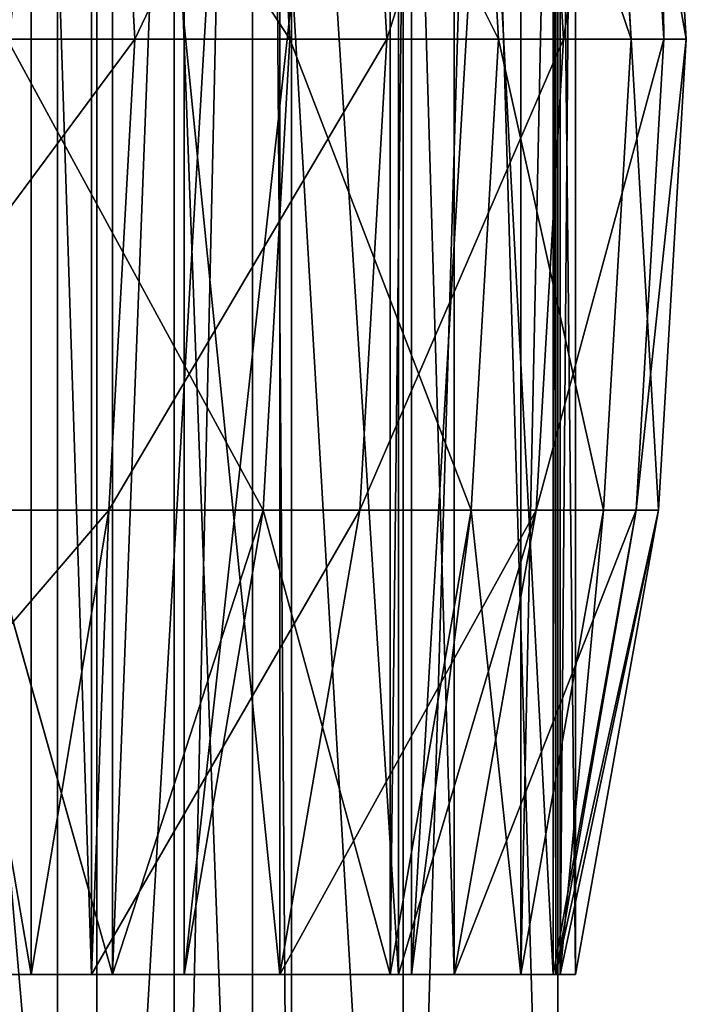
# Model space of a CAD drawing. Extents: x 0 to 150, y -17 to 12.
# Tile 23 of 26: x 116.23 to 119.79, y -11.81 to -6.55. Entities that reach past the tile are written whole.
import ezdxf

# ---------------------------------------------------------------- set-up
doc = ezdxf.new("R2010")
doc.units = 0
doc.header["$LTSCALE"] = 25.4
doc.layers.get('0').update_dxf_attribs({"color": 13, "linetype": 'CONTINUOUS'})

# ---------------------------------------------------------------- blocks, each defined once
blk = doc.blocks.new('RING-LED-S-7634-7637_STL')
at = {"color": 250}
for p, q in [((148.733, 11.5175, 85.5047), (148.733, -16.4825, 85.5047)), ((148.733, 11.5175, 85.5047), (148.733, -16.4825, 85.5047)), ((148.9423, -16.4825, 89.9996), (148.9423, 11.5175, 89.9996)), ((148.9423, -16.4825, 89.9996), (148.9423, 11.5175, 89.9996)), ((148.9423, -16.4825, 60.2288), (148.9423, 11.5175, 60.2288)), ((148.9423, -16.4825, 60.2288), (148.9423, 11.5175, 60.2288)), ((149.3563, 11.5175, 67.656), (149.3563, -16.4825, 67.656)), ((149.3563, 11.5175, 67.656), (149.3563, -16.4825, 67.656)), ((149.7735, 11.5175, 79.6037), (149.7735, -16.4825, 79.6037)), ((149.7735, 11.5175, 79.6037), (149.7735, -16.4825, 79.6037)), ((149.9826, 11.5175, 73.6152), (149.9826, -16.4825, 73.6152)), ((149.9826, 11.5175, 73.6152), (149.9826, -16.4825, 73.6152)), ((150.5791, -16.4825, 84.1578), (150.5791, 11.5175, 84.1578)), ((150.5791, -16.4825, 84.1578), (150.5791, 11.5175, 84.1578)), ((150.5791, -16.4825, 66.0706), (150.5791, 11.5175, 66.0706)), ((150.5791, -16.4825, 66.0706), (150.5791, 11.5175, 66.0706)), ((151.4052, -16.4825, 78.1475), (151.4052, 11.5175, 78.1475)), ((151.4052, -16.4825, 72.0808), (151.4052, 11.5175, 72.0808)), ((151.4052, -16.4825, 78.1475), (151.4052, 11.5175, 78.1475)), ((151.4052, -16.4825, 72.0808), (151.4052, 11.5175, 72.0808))]:
    blk.add_line(p, q, dxfattribs=at)
at = {"color": 7}
for p, q in [((148.5918, -11.6533, 90.9512), (148.5918, -1.6533, 90.9512)), ((148.5918, -11.6533, 90.9512), (148.5918, -1.6533, 90.9512)), ((148.9137, -11.6533, 90.0799), (148.9137, -1.6533, 90.0799)), ((148.9137, -11.6533, 90.0799), (148.9137, -1.6533, 90.0799)), ((149.0266, -11.6533, 60.4683), (149.0266, -1.6533, 60.4683)), ((149.0266, -11.6533, 60.4683), (149.0266, -1.6533, 60.4683)), ((149.409, -11.6533, 61.6136), (149.409, -1.6533, 61.6136)), ((149.409, -11.6533, 61.6136), (149.409, -1.6533, 61.6136)), ((149.9201, -11.6533, 86.8918), (149.9201, -1.6533, 86.8918)), ((149.9201, -11.6533, 86.8918), (149.9201, -1.6533, 86.8918)), ((150.5092, -11.6533, 65.7407), (150.5092, -1.6533, 65.7407)), ((150.5092, -11.6533, 65.7407), (150.5092, -1.6533, 65.7407)), ((150.5547, -11.6533, 84.2743), (150.5547, -1.6533, 84.2743)), ((150.5547, -11.6533, 84.2743), (150.5547, -1.6533, 84.2743)), ((150.6234, -11.6533, 66.2862), (150.6234, -1.6533, 66.2862)), ((150.6234, -11.6533, 66.2862), (150.6234, -1.6533, 66.2862)), ((150.8526, -11.6533, 82.7236), (150.8526, -1.6533, 82.7236)), ((150.8526, -11.6533, 82.7236), (150.8526, -1.6533, 82.7236)), ((151.2083, -11.6533, 69.9543), (151.2083, -1.6533, 69.9543)), ((151.2083, -11.6533, 69.9543), (151.2083, -1.6533, 69.9543)), ((151.3808, -11.6533, 78.4852), (151.3808, -1.6533, 78.4852)), ((151.3808, -11.6533, 78.4852), (151.3808, -1.6533, 78.4852)), ((151.3945, -11.6533, 78.2999), (151.3945, -1.6533, 78.2999)), ((151.3945, -11.6533, 78.2999), (151.3945, -1.6533, 78.2999)), ((151.4175, -11.6533, 72.2668), (151.4175, -1.6533, 72.2668)), ((151.4175, -11.6533, 72.2668), (151.4175, -1.6533, 72.2668)), ((151.4997, -11.6533, 74.2156), (151.4997, -1.6533, 74.2156)), ((151.4997, -11.6533, 74.2156), (151.4997, -1.6533, 74.2156)), ((149.0067, -4.1358, 91.1094), (149.1457, -6.6533, 91.1624)), ((149.0067, -4.1358, 91.1094), (149.1457, -6.6533, 91.1624)), ((149.8321, -4.1358, 61.4788), (149.9737, -6.6533, 61.4336)), ((149.8321, -4.1358, 61.4788), (149.9737, -6.6533, 61.4336)), ((150.4917, -6.6533, 87.0488), (150.3483, -4.1358, 87.0094)), ((150.4917, -6.6533, 87.0488), (150.3483, -4.1358, 87.0094)), ((151.0887, -6.6533, 65.6157), (150.9433, -4.1358, 65.6471)), ((151.0887, -6.6533, 65.6157), (150.9433, -4.1358, 65.6471)), ((151.4366, -6.6533, 82.8251), (151.2901, -4.1358, 82.7996)), ((151.4366, -6.6533, 82.8251), (151.2901, -4.1358, 82.7996)), ((151.7971, -6.6533, 69.8855), (151.6494, -4.1358, 69.9028)), ((151.7971, -6.6533, 69.8855), (151.6494, -4.1358, 69.9028)), ((151.8236, -4.1358, 78.5188), (151.9718, -6.6533, 78.5301)), ((151.8236, -4.1358, 78.5188), (151.9718, -6.6533, 78.5301)), ((152.0924, -6.6533, 74.2036), (151.9437, -4.1358, 74.2066)), ((152.0924, -6.6533, 74.2036), (151.9437, -4.1358, 74.2066)), ((149.1457, -6.6533, 91.1624), (147.4111, -6.6533, 95.1278)), ((149.1457, -6.6533, 91.1624), (147.4111, -6.6533, 95.1278)), ((148.4626, -6.6533, 57.3778), (149.9737, -6.6533, 61.4336)), ((148.4626, -6.6533, 57.3778), (149.9737, -6.6533, 61.4336)), ((149.1457, -6.6533, 91.1624), (149.0067, -9.1708, 91.1094)), ((149.1457, -6.6533, 91.1624), (149.0067, -9.1708, 91.1094)), ((150.4917, -6.6533, 87.0488), (149.1457, -6.6533, 91.1624)), ((150.4917, -6.6533, 87.0488), (149.1457, -6.6533, 91.1624)), ((149.9737, -6.6533, 61.4336), (149.8321, -9.1708, 61.4788)), ((149.9737, -6.6533, 61.4336), (149.8321, -9.1708, 61.4788)), ((149.9737, -6.6533, 61.4336), (151.0887, -6.6533, 65.6157)), ((149.9737, -6.6533, 61.4336), (151.0887, -6.6533, 65.6157)), ((150.3483, -9.1708, 87.0094), (150.4917, -6.6533, 87.0488)), ((150.3483, -9.1708, 87.0094), (150.4917, -6.6533, 87.0488)), ((150.4917, -6.6533, 87.0488), (151.4366, -6.6533, 82.8251)), ((150.4917, -6.6533, 87.0488), (151.4366, -6.6533, 82.8251)), ((150.9433, -9.1708, 65.6471), (151.0887, -6.6533, 65.6157)), ((150.9433, -9.1708, 65.6471), (151.0887, -6.6533, 65.6157)), ((151.7971, -6.6533, 69.8855), (151.0887, -6.6533, 65.6157)), ((151.7971, -6.6533, 69.8855), (151.0887, -6.6533, 65.6157)), ((151.2901, -9.1708, 82.7996), (151.4366, -6.6533, 82.8251)), ((151.2901, -9.1708, 82.7996), (151.4366, -6.6533, 82.8251)), ((151.9718, -6.6533, 78.5301), (151.4366, -6.6533, 82.8251)), ((151.9718, -6.6533, 78.5301), (151.4366, -6.6533, 82.8251)), ((151.6494, -9.1708, 69.9028), (151.7971, -6.6533, 69.8855)), ((151.6494, -9.1708, 69.9028), (151.7971, -6.6533, 69.8855)), ((152.0924, -6.6533, 74.2036), (151.7971, -6.6533, 69.8855)), ((152.0924, -6.6533, 74.2036), (151.7971, -6.6533, 69.8855)), ((151.9718, -6.6533, 78.5301), (151.8236, -9.1708, 78.5188)), ((151.9718, -6.6533, 78.5301), (151.8236, -9.1708, 78.5188)), ((151.9437, -9.1708, 74.2066), (152.0924, -6.6533, 74.2036)), ((151.9437, -9.1708, 74.2066), (152.0924, -6.6533, 74.2036)), ((152.0924, -6.6533, 74.2036), (151.9718, -6.6533, 78.5301)), ((152.0924, -6.6533, 74.2036), (151.9718, -6.6533, 78.5301)), ((149.0067, -9.1708, 91.1094), (147.2779, -9.1708, 95.0617)), ((149.0067, -9.1708, 91.1094), (147.2779, -9.1708, 95.0617)), ((149.0266, -11.6533, 60.4683), (148.3259, -9.1708, 57.4364)), ((148.3259, -9.1708, 57.4364), (149.8321, -9.1708, 61.4788)), ((148.3259, -9.1708, 57.4364), (149.8321, -9.1708, 61.4788)), ((149.0266, -11.6533, 60.4683), (148.3259, -9.1708, 57.4364)), ((149.0067, -9.1708, 91.1094), (148.5918, -11.6533, 90.9512)), ((149.0067, -9.1708, 91.1094), (148.5918, -11.6533, 90.9512)), ((148.9137, -11.6533, 90.0799), (149.0067, -9.1708, 91.1094)), ((148.9137, -11.6533, 90.0799), (149.0067, -9.1708, 91.1094)), ((148.9137, -11.6533, 90.0799), (150.3483, -9.1708, 87.0094)), ((148.9137, -11.6533, 90.0799), (150.3483, -9.1708, 87.0094)), ((150.3483, -9.1708, 87.0094), (149.0067, -9.1708, 91.1094)), ((150.3483, -9.1708, 87.0094), (149.0067, -9.1708, 91.1094)), ((149.0266, -11.6533, 60.4683), (149.8321, -9.1708, 61.4788)), ((149.0266, -11.6533, 60.4683), (149.8321, -9.1708, 61.4788)), ((149.8321, -9.1708, 61.4788), (149.409, -11.6533, 61.6136)), ((149.8321, -9.1708, 61.4788), (149.409, -11.6533, 61.6136)), ((149.8321, -9.1708, 61.4788), (150.9433, -9.1708, 65.6471)), ((149.8321, -9.1708, 61.4788), (150.9433, -9.1708, 65.6471)), ((151.2901, -9.1708, 82.7996), (149.9201, -11.6533, 86.8918)), ((150.3483, -9.1708, 87.0094), (149.9201, -11.6533, 86.8918)), ((151.2901, -9.1708, 82.7996), (149.9201, -11.6533, 86.8918)), ((150.3483, -9.1708, 87.0094), (149.9201, -11.6533, 86.8918)), ((150.3483, -9.1708, 87.0094), (151.2901, -9.1708, 82.7996)), ((150.3483, -9.1708, 87.0094), (151.2901, -9.1708, 82.7996)), ((150.5092, -11.6533, 65.7407), (150.9433, -9.1708, 65.6471)), ((150.5092, -11.6533, 65.7407), (150.9433, -9.1708, 65.6471)), ((151.2901, -9.1708, 82.7996), (150.5547, -11.6533, 84.2743)), ((151.2901, -9.1708, 82.7996), (150.5547, -11.6533, 84.2743)), ((150.9433, -9.1708, 65.6471), (150.6234, -11.6533, 66.2862)), ((150.9433, -9.1708, 65.6471), (150.6234, -11.6533, 66.2862)), ((150.8526, -11.6533, 82.7236), (151.2901, -9.1708, 82.7996)), ((150.8526, -11.6533, 82.7236), (151.2901, -9.1708, 82.7996)), ((150.9433, -9.1708, 65.6471), (151.2083, -11.6533, 69.9543)), ((151.6494, -9.1708, 69.9028), (150.9433, -9.1708, 65.6471)), ((151.6494, -9.1708, 69.9028), (150.9433, -9.1708, 65.6471)), ((150.9433, -9.1708, 65.6471), (151.2083, -11.6533, 69.9543)), ((151.6494, -9.1708, 69.9028), (151.2083, -11.6533, 69.9543)), ((151.6494, -9.1708, 69.9028), (151.2083, -11.6533, 69.9543)), ((151.8236, -9.1708, 78.5188), (151.2901, -9.1708, 82.7996)), ((151.8236, -9.1708, 78.5188), (151.2901, -9.1708, 82.7996)), ((151.8236, -9.1708, 78.5188), (151.3808, -11.6533, 78.4852)), ((151.8236, -9.1708, 78.5188), (151.3808, -11.6533, 78.4852)), ((151.9437, -9.1708, 74.2066), (151.3945, -11.6533, 78.2999)), ((151.3945, -11.6533, 78.2999), (151.8236, -9.1708, 78.5188)), ((151.3945, -11.6533, 78.2999), (151.8236, -9.1708, 78.5188)), ((151.9437, -9.1708, 74.2066), (151.3945, -11.6533, 78.2999)), ((151.9437, -9.1708, 74.2066), (151.4175, -11.6533, 72.2668)), ((151.4175, -11.6533, 72.2668), (151.6494, -9.1708, 69.9028)), ((151.9437, -9.1708, 74.2066), (151.4175, -11.6533, 72.2668)), ((151.4175, -11.6533, 72.2668), (151.6494, -9.1708, 69.9028)), ((151.4997, -11.6533, 74.2156), (151.9437, -9.1708, 74.2066)), ((151.4997, -11.6533, 74.2156), (151.9437, -9.1708, 74.2066)), ((151.9437, -9.1708, 74.2066), (151.6494, -9.1708, 69.9028)), ((151.9437, -9.1708, 74.2066), (151.6494, -9.1708, 69.9028)), ((151.9437, -9.1708, 74.2066), (151.8236, -9.1708, 78.5188)), ((151.9437, -9.1708, 74.2066), (151.8236, -9.1708, 78.5188)), ((146.8801, -11.6533, 94.8644), (148.5918, -11.6533, 90.9512)), ((146.8801, -11.6533, 94.8644), (148.5918, -11.6533, 90.9512)), ((149.0266, -11.6533, 60.4683), (147.9177, -11.6533, 57.6112)), ((149.0266, -11.6533, 60.4683), (147.9177, -11.6533, 57.6112)), ((148.5918, -11.6533, 90.9512), (148.9137, -11.6533, 90.0799)), ((148.5918, -11.6533, 90.9512), (148.9137, -11.6533, 90.0799)), ((148.9137, -11.6533, 90.0799), (149.9201, -11.6533, 86.8918)), ((148.9137, -11.6533, 90.0799), (149.9201, -11.6533, 86.8918)), ((149.409, -11.6533, 61.6136), (149.0266, -11.6533, 60.4683)), ((149.409, -11.6533, 61.6136), (149.0266, -11.6533, 60.4683)), ((150.5092, -11.6533, 65.7407), (149.409, -11.6533, 61.6136)), ((150.5092, -11.6533, 65.7407), (149.409, -11.6533, 61.6136)), ((149.9201, -11.6533, 86.8918), (150.5547, -11.6533, 84.2743)), ((149.9201, -11.6533, 86.8918), (150.5547, -11.6533, 84.2743)), ((150.6234, -11.6533, 66.2862), (150.5092, -11.6533, 65.7407)), ((150.6234, -11.6533, 66.2862), (150.5092, -11.6533, 65.7407)), ((150.5547, -11.6533, 84.2743), (150.8526, -11.6533, 82.7236)), ((150.5547, -11.6533, 84.2743), (150.8526, -11.6533, 82.7236)), ((151.2083, -11.6533, 69.9543), (150.6234, -11.6533, 66.2862)), ((151.2083, -11.6533, 69.9543), (150.6234, -11.6533, 66.2862)), ((150.8526, -11.6533, 82.7236), (151.3808, -11.6533, 78.4852)), ((150.8526, -11.6533, 82.7236), (151.3808, -11.6533, 78.4852)), ((151.4175, -11.6533, 72.2668), (151.2083, -11.6533, 69.9543)), ((151.4175, -11.6533, 72.2668), (151.2083, -11.6533, 69.9543)), ((151.3808, -11.6533, 78.4852), (151.3945, -11.6533, 78.2999)), ((151.3808, -11.6533, 78.4852), (151.3945, -11.6533, 78.2999)), ((151.3945, -11.6533, 78.2999), (151.4997, -11.6533, 74.2156)), ((151.3945, -11.6533, 78.2999), (151.4997, -11.6533, 74.2156)), ((151.4997, -11.6533, 74.2156), (151.4175, -11.6533, 72.2668)), ((151.4997, -11.6533, 74.2156), (151.4175, -11.6533, 72.2668))]:
    blk.add_line(p, q, dxfattribs=at)
at = {"color": 250}
mesh = blk.add_polyface(dxfattribs=at)
corners = [(148.9423, 11.5175, 89.9996), (146.5253, -16.4825, 95.5641), (148.9423, -16.4825, 89.9996), (146.5253, 11.5175, 95.5641)]
mesh.append_faces([[corners[k] for k in face] for face in [(0, 1, 2), (1, 0, 3)]], dxfattribs={"vtx0": -1, "color": 250})
mesh = blk.add_polyface(dxfattribs=at)
corners = [(146.5253, 11.5175, 54.6643), (148.9423, -16.4825, 60.2288), (146.5253, -16.4825, 54.6643), (148.9423, 11.5175, 60.2288)]
mesh.append_faces([[corners[k] for k in face] for face in [(0, 1, 2), (1, 0, 3)]], dxfattribs={"vtx0": -1, "color": 250})
mesh = blk.add_polyface(dxfattribs=at)
corners = [(146.8813, 11.5175, 91.2035), (148.733, -16.4825, 85.5047), (146.8813, -16.4825, 91.2035), (148.733, 11.5175, 85.5047)]
mesh.append_faces([[corners[k] for k in face] for face in [(0, 1, 2), (1, 0, 3)]], dxfattribs={"vtx0": -1, "color": 250})
mesh = blk.add_polyface(dxfattribs=at)
corners = [(149.3563, 11.5175, 67.656), (147.9067, -16.4825, 61.8419), (149.3563, -16.4825, 67.656), (147.9067, 11.5175, 61.8419)]
mesh.append_faces([[corners[k] for k in face] for face in [(0, 1, 2), (1, 0, 3)]], dxfattribs={"vtx0": -1, "color": 250})
mesh = blk.add_polyface(dxfattribs=at)
corners = [(148.733, 11.5175, 85.5047), (149.7735, -16.4825, 79.6037), (148.733, -16.4825, 85.5047), (149.7735, 11.5175, 79.6037)]
mesh.append_faces([[corners[k] for k in face] for face in [(0, 1, 2), (1, 0, 3)]], dxfattribs={"vtx0": -1, "color": 250})
mesh = blk.add_polyface(dxfattribs=at)
corners = [(150.5791, 11.5175, 84.1578), (148.9423, -16.4825, 89.9996), (150.5791, -16.4825, 84.1578), (148.9423, 11.5175, 89.9996)]
mesh.append_faces([[corners[k] for k in face] for face in [(0, 1, 2), (1, 0, 3)]], dxfattribs={"vtx0": -1, "color": 250})
mesh = blk.add_polyface(dxfattribs=at)
corners = [(148.9423, 11.5175, 60.2288), (150.5791, -16.4825, 66.0706), (148.9423, -16.4825, 60.2288), (150.5791, 11.5175, 66.0706)]
mesh.append_faces([[corners[k] for k in face] for face in [(0, 1, 2), (1, 0, 3)]], dxfattribs={"vtx0": -1, "color": 250})
mesh = blk.add_polyface(dxfattribs=at)
corners = [(149.9826, 11.5175, 73.6152), (149.3563, -16.4825, 67.656), (149.9826, -16.4825, 73.6152), (149.3563, 11.5175, 67.656)]
mesh.append_faces([[corners[k] for k in face] for face in [(0, 1, 2), (1, 0, 3)]], dxfattribs={"vtx0": -1, "color": 250})
mesh = blk.add_polyface(dxfattribs=at)
corners = [(149.7735, 11.5175, 79.6037), (149.9826, -16.4825, 73.6152), (149.7735, -16.4825, 79.6037), (149.9826, 11.5175, 73.6152)]
mesh.append_faces([[corners[k] for k in face] for face in [(0, 1, 2), (1, 0, 3)]], dxfattribs={"vtx0": -1, "color": 250})
mesh = blk.add_polyface(dxfattribs=at)
corners = [(151.4052, 11.5175, 78.1475), (150.5791, -16.4825, 84.1578), (151.4052, -16.4825, 78.1475), (150.5791, 11.5175, 84.1578)]
mesh.append_faces([[corners[k] for k in face] for face in [(0, 1, 2), (1, 0, 3)]], dxfattribs={"vtx0": -1, "color": 250})
mesh = blk.add_polyface(dxfattribs=at)
corners = [(150.5791, 11.5175, 66.0706), (151.4052, -16.4825, 72.0808), (150.5791, -16.4825, 66.0706), (151.4052, 11.5175, 72.0808)]
mesh.append_faces([[corners[k] for k in face] for face in [(0, 1, 2), (1, 0, 3)]], dxfattribs={"vtx0": -1, "color": 250})
mesh = blk.add_polyface(dxfattribs=at)
corners = [(151.4052, 11.5175, 72.0808), (151.4052, -16.4825, 78.1475), (151.4052, -16.4825, 72.0808), (151.4052, 11.5175, 78.1475)]
mesh.append_faces([[corners[k] for k in face] for face in [(0, 1, 2), (1, 0, 3)]], dxfattribs={"vtx0": -1, "color": 250})
at = {"color": 7}
mesh = blk.add_polyface(dxfattribs=at)
corners = [(146.8801, -1.6533, 94.8644), (148.5918, -11.6533, 90.9512), (146.8801, -11.6533, 94.8644), (148.5918, -1.6533, 90.9512)]
mesh.append_faces([[corners[k] for k in face] for face in [(0, 1, 2), (1, 0, 3)]], dxfattribs={"vtx0": -1, "color": 7})
mesh = blk.add_polyface(dxfattribs=at)
corners = [(149.0266, -1.6533, 60.4683), (147.9177, -11.6533, 57.6112), (149.0266, -11.6533, 60.4683), (147.9177, -1.6533, 57.6112)]
mesh.append_faces([[corners[k] for k in face] for face in [(0, 1, 2), (1, 0, 3)]], dxfattribs={"vtx0": -1, "color": 7})
mesh = blk.add_polyface(dxfattribs=at)
corners = [(148.5918, -1.6533, 90.9512), (148.9137, -11.6533, 90.0799), (148.5918, -11.6533, 90.9512), (148.9137, -1.6533, 90.0799)]
mesh.append_faces([[corners[k] for k in face] for face in [(0, 1, 2), (1, 0, 3)]], dxfattribs={"vtx0": -1, "color": 7})
mesh = blk.add_polyface(dxfattribs=at)
corners = [(148.9137, -1.6533, 90.0799), (149.9201, -11.6533, 86.8918), (148.9137, -11.6533, 90.0799), (149.9201, -1.6533, 86.8918)]
mesh.append_faces([[corners[k] for k in face] for face in [(0, 1, 2), (1, 0, 3)]], dxfattribs={"vtx0": -1, "color": 7})
mesh = blk.add_polyface(dxfattribs=at)
corners = [(149.409, -1.6533, 61.6136), (149.0266, -11.6533, 60.4683), (149.409, -11.6533, 61.6136), (149.0266, -1.6533, 60.4683)]
mesh.append_faces([[corners[k] for k in face] for face in [(0, 1, 2), (1, 0, 3)]], dxfattribs={"vtx0": -1, "color": 7})
mesh = blk.add_polyface(dxfattribs=at)
corners = [(150.5092, -1.6533, 65.7407), (149.409, -11.6533, 61.6136), (150.5092, -11.6533, 65.7407), (149.409, -1.6533, 61.6136)]
mesh.append_faces([[corners[k] for k in face] for face in [(0, 1, 2), (1, 0, 3)]], dxfattribs={"vtx0": -1, "color": 7})
mesh = blk.add_polyface(dxfattribs=at)
corners = [(149.9201, -1.6533, 86.8918), (150.5547, -11.6533, 84.2743), (149.9201, -11.6533, 86.8918), (150.5547, -1.6533, 84.2743)]
mesh.append_faces([[corners[k] for k in face] for face in [(0, 1, 2), (1, 0, 3)]], dxfattribs={"vtx0": -1, "color": 7})
mesh = blk.add_polyface(dxfattribs=at)
corners = [(150.6234, -1.6533, 66.2862), (150.5092, -11.6533, 65.7407), (150.6234, -11.6533, 66.2862), (150.5092, -1.6533, 65.7407)]
mesh.append_faces([[corners[k] for k in face] for face in [(0, 1, 2), (1, 0, 3)]], dxfattribs={"vtx0": -1, "color": 7})
mesh = blk.add_polyface(dxfattribs=at)
corners = [(150.5547, -1.6533, 84.2743), (150.8526, -11.6533, 82.7236), (150.5547, -11.6533, 84.2743), (150.8526, -1.6533, 82.7236)]
mesh.append_faces([[corners[k] for k in face] for face in [(0, 1, 2), (1, 0, 3)]], dxfattribs={"vtx0": -1, "color": 7})
mesh = blk.add_polyface(dxfattribs=at)
corners = [(151.2083, -1.6533, 69.9543), (150.6234, -11.6533, 66.2862), (151.2083, -11.6533, 69.9543), (150.6234, -1.6533, 66.2862)]
mesh.append_faces([[corners[k] for k in face] for face in [(0, 1, 2), (1, 0, 3)]], dxfattribs={"vtx0": -1, "color": 7})
mesh = blk.add_polyface(dxfattribs=at)
corners = [(150.8526, -1.6533, 82.7236), (151.3808, -11.6533, 78.4852), (150.8526, -11.6533, 82.7236), (151.3808, -1.6533, 78.4852)]
mesh.append_faces([[corners[k] for k in face] for face in [(0, 1, 2), (1, 0, 3)]], dxfattribs={"vtx0": -1, "color": 7})
mesh = blk.add_polyface(dxfattribs=at)
corners = [(151.4175, -1.6533, 72.2668), (151.2083, -11.6533, 69.9543), (151.4175, -11.6533, 72.2668), (151.2083, -1.6533, 69.9543)]
mesh.append_faces([[corners[k] for k in face] for face in [(0, 1, 2), (1, 0, 3)]], dxfattribs={"vtx0": -1, "color": 7})
mesh = blk.add_polyface(dxfattribs=at)
corners = [(151.3808, -1.6533, 78.4852), (151.3945, -11.6533, 78.2999), (151.3808, -11.6533, 78.4852), (151.3945, -1.6533, 78.2999)]
mesh.append_faces([[corners[k] for k in face] for face in [(0, 1, 2), (1, 0, 3)]], dxfattribs={"vtx0": -1, "color": 7})
mesh = blk.add_polyface(dxfattribs=at)
corners = [(151.3945, -1.6533, 78.2999), (151.4997, -11.6533, 74.2156), (151.3945, -11.6533, 78.2999), (151.4997, -1.6533, 74.2156)]
mesh.append_faces([[corners[k] for k in face] for face in [(0, 1, 2), (1, 0, 3)]], dxfattribs={"vtx0": -1, "color": 7})
mesh = blk.add_polyface(dxfattribs=at)
corners = [(151.4997, -1.6533, 74.2156), (151.4175, -11.6533, 72.2668), (151.4997, -11.6533, 74.2156), (151.4175, -1.6533, 72.2668)]
mesh.append_faces([[corners[k] for k in face] for face in [(0, 1, 2), (1, 0, 3)]], dxfattribs={"vtx0": -1, "color": 7})
mesh = blk.add_polyface(dxfattribs=at)
corners = [(149.0067, -4.1358, 91.1094), (147.4111, -6.6533, 95.1278), (149.1457, -6.6533, 91.1624), (147.2779, -4.1358, 95.0617)]
mesh.append_faces([[corners[k] for k in face] for face in [(0, 1, 2), (1, 0, 3)]], dxfattribs={"vtx0": -1, "color": 7})
mesh = blk.add_polyface(dxfattribs=at)
corners = [(148.3259, -4.1358, 57.4364), (149.9737, -6.6533, 61.4336), (148.4626, -6.6533, 57.3778), (149.8321, -4.1358, 61.4788)]
mesh.append_faces([[corners[k] for k in face] for face in [(0, 1, 2), (1, 0, 3)]], dxfattribs={"vtx0": -1, "color": 7})
mesh = blk.add_polyface(dxfattribs=at)
corners = [(150.3483, -4.1358, 87.0094), (149.1457, -6.6533, 91.1624), (150.4917, -6.6533, 87.0488), (149.0067, -4.1358, 91.1094)]
mesh.append_faces([[corners[k] for k in face] for face in [(0, 1, 2), (1, 0, 3)]], dxfattribs={"vtx0": -1, "color": 7})
mesh = blk.add_polyface(dxfattribs=at)
corners = [(149.8321, -4.1358, 61.4788), (151.0887, -6.6533, 65.6157), (149.9737, -6.6533, 61.4336), (150.9433, -4.1358, 65.6471)]
mesh.append_faces([[corners[k] for k in face] for face in [(0, 1, 2), (1, 0, 3)]], dxfattribs={"vtx0": -1, "color": 7})
mesh = blk.add_polyface(dxfattribs=at)
corners = [(151.2901, -4.1358, 82.7996), (150.4917, -6.6533, 87.0488), (151.4366, -6.6533, 82.8251), (150.3483, -4.1358, 87.0094)]
mesh.append_faces([[corners[k] for k in face] for face in [(0, 1, 2), (1, 0, 3)]], dxfattribs={"vtx0": -1, "color": 7})
mesh = blk.add_polyface(dxfattribs=at)
corners = [(150.9433, -4.1358, 65.6471), (151.7971, -6.6533, 69.8855), (151.0887, -6.6533, 65.6157), (151.6494, -4.1358, 69.9028)]
mesh.append_faces([[corners[k] for k in face] for face in [(0, 1, 2), (1, 0, 3)]], dxfattribs={"vtx0": -1, "color": 7})
mesh = blk.add_polyface(dxfattribs=at)
corners = [(151.8236, -4.1358, 78.5188), (151.4366, -6.6533, 82.8251), (151.9718, -6.6533, 78.5301), (151.2901, -4.1358, 82.7996)]
mesh.append_faces([[corners[k] for k in face] for face in [(0, 1, 2), (1, 0, 3)]], dxfattribs={"vtx0": -1, "color": 7})
mesh = blk.add_polyface(dxfattribs=at)
corners = [(151.6494, -4.1358, 69.9028), (152.0924, -6.6533, 74.2036), (151.7971, -6.6533, 69.8855), (151.9437, -4.1358, 74.2066)]
mesh.append_faces([[corners[k] for k in face] for face in [(0, 1, 2), (1, 0, 3)]], dxfattribs={"vtx0": -1, "color": 7})
mesh = blk.add_polyface(dxfattribs=at)
corners = [(151.9437, -4.1358, 74.2066), (151.9718, -6.6533, 78.5301), (152.0924, -6.6533, 74.2036), (151.8236, -4.1358, 78.5188)]
mesh.append_faces([[corners[k] for k in face] for face in [(0, 1, 2), (1, 0, 3)]], dxfattribs={"vtx0": -1, "color": 7})
mesh = blk.add_polyface(dxfattribs=at)
corners = [(149.1457, -6.6533, 91.1624), (147.2779, -9.1708, 95.0617), (149.0067, -9.1708, 91.1094), (147.4111, -6.6533, 95.1278)]
mesh.append_faces([[corners[k] for k in face] for face in [(0, 1, 2), (1, 0, 3)]], dxfattribs={"vtx0": -1, "color": 7})
mesh = blk.add_polyface(dxfattribs=at)
corners = [(148.4626, -6.6533, 57.3778), (149.8321, -9.1708, 61.4788), (148.3259, -9.1708, 57.4364), (149.9737, -6.6533, 61.4336)]
mesh.append_faces([[corners[k] for k in face] for face in [(0, 1, 2), (1, 0, 3)]], dxfattribs={"vtx0": -1, "color": 7})
mesh = blk.add_polyface(dxfattribs=at)
corners = [(150.4917, -6.6533, 87.0488), (149.0067, -9.1708, 91.1094), (150.3483, -9.1708, 87.0094), (149.1457, -6.6533, 91.1624)]
mesh.append_faces([[corners[k] for k in face] for face in [(0, 1, 2), (1, 0, 3)]], dxfattribs={"vtx0": -1, "color": 7})
mesh = blk.add_polyface(dxfattribs=at)
corners = [(149.9737, -6.6533, 61.4336), (150.9433, -9.1708, 65.6471), (149.8321, -9.1708, 61.4788), (151.0887, -6.6533, 65.6157)]
mesh.append_faces([[corners[k] for k in face] for face in [(0, 1, 2), (1, 0, 3)]], dxfattribs={"vtx0": -1, "color": 7})
mesh = blk.add_polyface(dxfattribs=at)
corners = [(151.4366, -6.6533, 82.8251), (150.3483, -9.1708, 87.0094), (151.2901, -9.1708, 82.7996), (150.4917, -6.6533, 87.0488)]
mesh.append_faces([[corners[k] for k in face] for face in [(0, 1, 2), (1, 0, 3)]], dxfattribs={"vtx0": -1, "color": 7})
mesh = blk.add_polyface(dxfattribs=at)
corners = [(151.0887, -6.6533, 65.6157), (151.6494, -9.1708, 69.9028), (150.9433, -9.1708, 65.6471), (151.7971, -6.6533, 69.8855)]
mesh.append_faces([[corners[k] for k in face] for face in [(0, 1, 2), (1, 0, 3)]], dxfattribs={"vtx0": -1, "color": 7})
mesh = blk.add_polyface(dxfattribs=at)
corners = [(151.9718, -6.6533, 78.5301), (151.2901, -9.1708, 82.7996), (151.8236, -9.1708, 78.5188), (151.4366, -6.6533, 82.8251)]
mesh.append_faces([[corners[k] for k in face] for face in [(0, 1, 2), (1, 0, 3)]], dxfattribs={"vtx0": -1, "color": 7})
mesh = blk.add_polyface(dxfattribs=at)
corners = [(151.7971, -6.6533, 69.8855), (151.9437, -9.1708, 74.2066), (151.6494, -9.1708, 69.9028), (152.0924, -6.6533, 74.2036)]
mesh.append_faces([[corners[k] for k in face] for face in [(0, 1, 2), (1, 0, 3)]], dxfattribs={"vtx0": -1, "color": 7})
mesh = blk.add_polyface(dxfattribs=at)
corners = [(152.0924, -6.6533, 74.2036), (151.8236, -9.1708, 78.5188), (151.9437, -9.1708, 74.2066), (151.9718, -6.6533, 78.5301)]
mesh.append_faces([[corners[k] for k in face] for face in [(0, 1, 2), (1, 0, 3)]], dxfattribs={"vtx0": -1, "color": 7})
mesh = blk.add_polyface(dxfattribs=at)
corners = [(149.0067, -9.1708, 91.1094), (146.8801, -11.6533, 94.8644), (148.5918, -11.6533, 90.9512), (147.2779, -9.1708, 95.0617)]
mesh.append_faces([[corners[k] for k in face] for face in [(0, 1, 2), (1, 0, 3)]], dxfattribs={"vtx0": -1, "color": 7})
mesh = blk.add_polyface(dxfattribs=at)
corners = [(148.3259, -9.1708, 57.4364), (149.0266, -11.6533, 60.4683), (147.9177, -11.6533, 57.6112)]
mesh.append_faces([[corners[k] for k in face] for face in [(0, 1, 2)]], dxfattribs={"color": 7})
mesh = blk.add_polyface(dxfattribs=at)
corners = [(149.8321, -9.1708, 61.4788), (149.0266, -11.6533, 60.4683), (148.3259, -9.1708, 57.4364)]
mesh.append_faces([[corners[k] for k in face] for face in [(0, 1, 2)]], dxfattribs={"color": 7})
mesh = blk.add_polyface(dxfattribs=at)
corners = [(149.0067, -9.1708, 91.1094), (148.5918, -11.6533, 90.9512), (148.9137, -11.6533, 90.0799)]
mesh.append_faces([[corners[k] for k in face] for face in [(0, 1, 2)]], dxfattribs={"color": 7})
mesh = blk.add_polyface(dxfattribs=at)
corners = [(149.0067, -9.1708, 91.1094), (148.9137, -11.6533, 90.0799), (150.3483, -9.1708, 87.0094)]
mesh.append_faces([[corners[k] for k in face] for face in [(0, 1, 2)]], dxfattribs={"color": 7})
mesh = blk.add_polyface(dxfattribs=at)
corners = [(150.3483, -9.1708, 87.0094), (148.9137, -11.6533, 90.0799), (149.9201, -11.6533, 86.8918)]
mesh.append_faces([[corners[k] for k in face] for face in [(0, 1, 2)]], dxfattribs={"color": 7})
mesh = blk.add_polyface(dxfattribs=at)
corners = [(149.8321, -9.1708, 61.4788), (149.409, -11.6533, 61.6136), (149.0266, -11.6533, 60.4683)]
mesh.append_faces([[corners[k] for k in face] for face in [(0, 1, 2)]], dxfattribs={"color": 7})
mesh = blk.add_polyface(dxfattribs=at)
corners = [(149.8321, -9.1708, 61.4788), (150.5092, -11.6533, 65.7407), (149.409, -11.6533, 61.6136), (150.9433, -9.1708, 65.6471)]
mesh.append_faces([[corners[k] for k in face] for face in [(0, 1, 2), (1, 0, 3)]], dxfattribs={"vtx0": -1, "color": 7})
mesh = blk.add_polyface(dxfattribs=at)
corners = [(151.2901, -9.1708, 82.7996), (149.9201, -11.6533, 86.8918), (150.5547, -11.6533, 84.2743)]
mesh.append_faces([[corners[k] for k in face] for face in [(0, 1, 2)]], dxfattribs={"color": 7})
mesh = blk.add_polyface(dxfattribs=at)
corners = [(150.3483, -9.1708, 87.0094), (149.9201, -11.6533, 86.8918), (151.2901, -9.1708, 82.7996)]
mesh.append_faces([[corners[k] for k in face] for face in [(0, 1, 2)]], dxfattribs={"color": 7})
mesh = blk.add_polyface(dxfattribs=at)
corners = [(150.9433, -9.1708, 65.6471), (150.6234, -11.6533, 66.2862), (150.5092, -11.6533, 65.7407)]
mesh.append_faces([[corners[k] for k in face] for face in [(0, 1, 2)]], dxfattribs={"color": 7})
mesh = blk.add_polyface(dxfattribs=at)
corners = [(151.2901, -9.1708, 82.7996), (150.5547, -11.6533, 84.2743), (150.8526, -11.6533, 82.7236)]
mesh.append_faces([[corners[k] for k in face] for face in [(0, 1, 2)]], dxfattribs={"color": 7})
mesh = blk.add_polyface(dxfattribs=at)
corners = [(150.9433, -9.1708, 65.6471), (151.2083, -11.6533, 69.9543), (150.6234, -11.6533, 66.2862)]
mesh.append_faces([[corners[k] for k in face] for face in [(0, 1, 2)]], dxfattribs={"color": 7})
mesh = blk.add_polyface(dxfattribs=at)
corners = [(151.8236, -9.1708, 78.5188), (150.8526, -11.6533, 82.7236), (151.3808, -11.6533, 78.4852), (151.2901, -9.1708, 82.7996)]
mesh.append_faces([[corners[k] for k in face] for face in [(0, 1, 2), (1, 0, 3)]], dxfattribs={"vtx0": -1, "color": 7})
mesh = blk.add_polyface(dxfattribs=at)
corners = [(151.6494, -9.1708, 69.9028), (151.2083, -11.6533, 69.9543), (150.9433, -9.1708, 65.6471)]
mesh.append_faces([[corners[k] for k in face] for face in [(0, 1, 2)]], dxfattribs={"color": 7})
mesh = blk.add_polyface(dxfattribs=at)
corners = [(151.6494, -9.1708, 69.9028), (151.4175, -11.6533, 72.2668), (151.2083, -11.6533, 69.9543)]
mesh.append_faces([[corners[k] for k in face] for face in [(0, 1, 2)]], dxfattribs={"color": 7})
mesh = blk.add_polyface(dxfattribs=at)
corners = [(151.8236, -9.1708, 78.5188), (151.3808, -11.6533, 78.4852), (151.3945, -11.6533, 78.2999)]
mesh.append_faces([[corners[k] for k in face] for face in [(0, 1, 2)]], dxfattribs={"color": 7})
mesh = blk.add_polyface(dxfattribs=at)
corners = [(151.9437, -9.1708, 74.2066), (151.3945, -11.6533, 78.2999), (151.4997, -11.6533, 74.2156)]
mesh.append_faces([[corners[k] for k in face] for face in [(0, 1, 2)]], dxfattribs={"color": 7})
mesh = blk.add_polyface(dxfattribs=at)
corners = [(151.8236, -9.1708, 78.5188), (151.3945, -11.6533, 78.2999), (151.9437, -9.1708, 74.2066)]
mesh.append_faces([[corners[k] for k in face] for face in [(0, 1, 2)]], dxfattribs={"color": 7})
mesh = blk.add_polyface(dxfattribs=at)
corners = [(151.9437, -9.1708, 74.2066), (151.4175, -11.6533, 72.2668), (151.6494, -9.1708, 69.9028)]
mesh.append_faces([[corners[k] for k in face] for face in [(0, 1, 2)]], dxfattribs={"color": 7})
mesh = blk.add_polyface(dxfattribs=at)
corners = [(151.9437, -9.1708, 74.2066), (151.4997, -11.6533, 74.2156), (151.4175, -11.6533, 72.2668)]
mesh.append_faces([[corners[k] for k in face] for face in [(0, 1, 2)]], dxfattribs={"color": 7})

msp = doc.modelspace()

# ---------------------------------------------------------------- block references
at = {"color": 0}
msp.add_blockref('RING-LED-S-7634-7637_STL', (-32.3, 0), dxfattribs=at)

doc.saveas('drawing.dxf')
